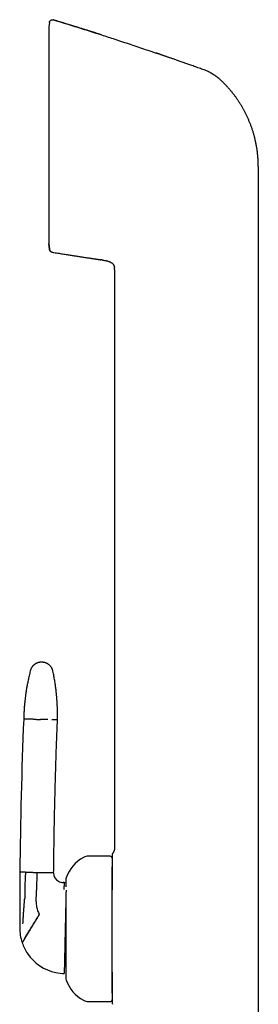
# Model space of a CAD drawing. Header units: millimetres. Extents: x 8 to 856, y 12 to 776.
# Tile 8 of 30: x 203 to 240, y 625 to 776. Entities that reach past the tile are written whole.
import ezdxf

# ---------------------------------------------------------------- set-up
doc = ezdxf.new("R2010")
doc.units = ezdxf.units.MM

msp = doc.modelspace()

# ---------------------------------------------------------------- linework, layer by layer
at = {"color": 7, "linetype": 'Continuous', "lineweight": 30}
for p, q in [((207.47, 776.01), (207.4, 775.38)), ((207.4, 775.38), (207.4, 741.94)), ((207.47, 776.02), (207.47, 776.01)), ((208.11, 776.44), (208.11, 776.44)), ((231.56, 768.63), (231.56, 768.63)), ((239.63, 753.84), (239.63, 741.18)), ((207.4, 741.94), (207.48, 741.18)), ((207.48, 741.18), (207.4, 741.93)), ((207.48, 741.18), (207.49, 741.07)), ((239.63, 741.18), (239.63, 621.78)), ((215.59, 739.45), (215.4, 739.47)), ((215.59, 739.45), (215.63, 739.44)), ((215.59, 739.45), (215.63, 739.44)), ((217.51, 737.99), (217.51, 648.88)), ((216.81, 647.58), (213.51, 647.58)), ((203.79, 645.12), (202.93, 645.14)), ((205.53, 645.08), (205.47, 642.34)), ((208.13, 645.03), (207.28, 645.04)), ((209.75, 643.51), (209.6, 643.51)), ((210.01, 643.5), (209.75, 643.51)), ((205.44, 640.6), (205.47, 642.1)), ((205.47, 642.1), (205.47, 642.34)), ((202.91, 640.94), (202.91, 640.51)), ((213.51, 625.18), (216.81, 625.18))]:
    msp.add_line(p, q, dxfattribs=at)
for centre, radius, start, end in [((988.47, 637.43), 785.58, 177.71765, 179.43772), ((215.29, 642.52), 5.5, 117.9351, 161.601), ((213.51, 645.88), 1.7, 90, 117.9351), ((216.81, 647.28), 0.3, 360, 90), ((932.03, 638.46), 729.12, 179.47553, 179.80541), ((209.63, 645.01), 1.5, 179.4807, 239.7046), ((209.63, 645.01), 1.5, 239.7046, 268.7598), ((211.21, 643.88), 1.2, 161.601, 180), ((932.03, 638.46), 729.12, 179.83925, 180.04218), ((209.44, 640.52), 4, 178.7598, 190.7717), ((209.44, 640.52), 4, 190.7717, 208.0374), ((932.03, 638.46), 729.12, 180.04218, 180.15155), ((209.91, 636.5), 7, 179.7421, 198.1563), ((209.91, 636.5), 7, 198.1563, 198.7998), ((209.91, 636.5), 7, 198.7998, 213.8642), ((209.91, 636.5), 7, 213.8642, 258.0848), ((209.91, 636.5), 7, 258.0848, 268.7598), ((211.21, 628.88), 1.2, 180, 198.399), ((215.29, 630.24), 5.5, 198.399, 242.0649), ((213.51, 626.88), 1.7, 242.0649, 270), ((216.81, 625.48), 0.3, 270, 360)]:
    msp.add_arc(centre, radius, start, end, dxfattribs=at)
for points, knots in [([(207.47, 776.02), (207.47, 776.03), (207.47, 776.07), (207.49, 776.12), (207.51, 776.17), (207.53, 776.21), (207.56, 776.26), (207.6, 776.31), (207.64, 776.35), (207.69, 776.38), (207.74, 776.41), (207.79, 776.43), (207.85, 776.45), (207.9, 776.46), (207.96, 776.47), (208.01, 776.46), (208.06, 776.46), (208.09, 776.45), (208.11, 776.44)], [0, 0, 0, 0, 0.05595, 0.11427, 0.174787, 0.237264, 0.301403, 0.366849, 0.433195, 0.5, 0.566805, 0.633151, 0.698597, 0.762736, 0.825213, 0.88573, 0.94405, 1, 1, 1, 1]), ([(215.48, 774.13), (215.47, 774.13), (215.46, 774.13), (215.43, 774.14), (215.39, 774.15), (215.36, 774.16), (215.32, 774.17), (215.29, 774.18), (215.25, 774.19), (215.22, 774.2), (215.19, 774.21), (215.15, 774.23), (215.11, 774.24), (215.05, 774.26), (214.99, 774.28), (214.9, 774.31), (214.79, 774.34), (214.68, 774.38), (214.54, 774.42), (214.4, 774.47), (214.24, 774.52), (214.07, 774.57), (213.88, 774.63), (213.69, 774.69), (213.49, 774.76), (213.27, 774.83), (213.05, 774.9), (212.82, 774.97), (212.57, 775.05), (212.31, 775.13), (212.05, 775.21), (211.78, 775.3), (211.51, 775.38), (211.22, 775.47), (210.91, 775.57), (210.57, 775.68), (210.21, 775.79), (209.84, 775.9), (209.45, 776.02), (209.05, 776.15), (208.64, 776.27), (208.32, 776.37), (208.15, 776.43), (208.11, 776.44)], [0, 0, 0, 0, 0.011013, 0.021122, 0.030374, 0.038832, 0.046575, 0.053708, 0.058739, 0.063569, 0.068274, 0.072938, 0.079233, 0.086049, 0.093862, 0.105944, 0.119839, 0.135549, 0.153072, 0.17241, 0.193167, 0.215675, 0.239932, 0.265938, 0.292274, 0.320191, 0.349687, 0.380764, 0.413421, 0.447659, 0.481388, 0.516522, 0.553061, 0.591005, 0.630355, 0.675931, 0.723258, 0.772335, 0.823162, 0.875741, 0.93007, 0.98615, 1, 1, 1, 1]), ([(208.11, 776.44), (208.9, 776.2), (210.47, 775.72), (212.83, 774.97), (214.5, 774.44), (215.38, 774.16), (215.48, 774.13)], [0, 0, 0, 0, 0.319972, 0.639945, 0.959917, 1, 1, 1, 1]), ([(208.11, 776.44), (208.11, 776.44), (208.11, 776.44), (208.11, 776.44), (208.11, 776.44), (208.11, 776.44)], [0, 0, 0, 0, 0.298995, 0.668604, 1, 1, 1, 1]), ([(215.48, 774.12), (216.17, 773.9), (217.64, 773.43), (219.89, 772.68), (222.01, 771.97), (223.34, 771.52), (223.9, 771.32)], [0, 0, 0, 0, 0.243427, 0.522096, 0.800765, 1, 1, 1, 1]), ([(231.56, 768.63), (231.48, 768.66), (231.26, 768.74), (230.91, 768.86), (230.52, 769), (230.14, 769.14), (229.78, 769.27), (229.43, 769.39), (229.1, 769.51), (228.79, 769.62), (228.49, 769.73), (228.2, 769.83), (227.91, 769.93), (227.62, 770.03), (227.33, 770.13), (227.05, 770.23), (226.79, 770.32), (226.54, 770.41), (226.31, 770.49), (226.08, 770.57), (225.87, 770.64), (225.67, 770.71), (225.48, 770.78), (225.31, 770.84), (225.15, 770.89), (225, 770.94), (224.87, 770.99), (224.75, 771.03), (224.65, 771.06), (224.56, 771.09), (224.49, 771.12), (224.44, 771.14), (224.38, 771.16), (224.33, 771.17), (224.28, 771.19), (224.23, 771.21), (224.18, 771.23), (224.12, 771.25), (224.07, 771.27), (224.01, 771.29), (223.96, 771.31), (223.92, 771.32), (223.9, 771.32)], [0, 0, 0, 0, 0.03397, 0.085304, 0.135135, 0.183463, 0.230288, 0.27561, 0.316966, 0.356985, 0.395668, 0.433014, 0.469024, 0.507635, 0.544582, 0.579863, 0.613479, 0.64543, 0.675716, 0.704337, 0.731292, 0.757026, 0.781034, 0.803315, 0.823869, 0.842697, 0.859507, 0.874652, 0.888132, 0.899945, 0.907786, 0.914672, 0.921188, 0.927907, 0.934945, 0.942406, 0.950377, 0.95893, 0.968125, 0.97801, 0.988624, 1, 1, 1, 1]), ([(232.01, 768.44), (231.93, 768.48), (231.79, 768.55), (231.64, 768.6), (231.56, 768.63)], [0, 0, 0, 0, 0.50044, 1, 1, 1, 1]), ([(231.56, 768.63), (231.56, 768.63), (231.56, 768.63), (231.56, 768.63), (231.56, 768.63)], [0, 0, 0, 0, 0.4555291, 1, 1, 1, 1]), ([(232.01, 768.44), (232.05, 768.42), (232.15, 768.37), (232.28, 768.29), (232.41, 768.22), (232.53, 768.15), (232.62, 768.1), (232.67, 768.07), (232.7, 768.05), (232.73, 768.03), (232.76, 768.01), (232.79, 767.99), (232.82, 767.97), (232.85, 767.96), (232.88, 767.93), (232.92, 767.91), (232.97, 767.87), (233.04, 767.83), (233.11, 767.77), (233.2, 767.71), (233.28, 767.65), (233.34, 767.59), (233.39, 767.56), (233.43, 767.52), (233.47, 767.49), (233.5, 767.46), (233.59, 767.39), (233.72, 767.27), (233.84, 767.16), (233.9, 767.1)], [0, 0, 0, 0, 0.070539, 0.137165, 0.199782, 0.258232, 0.312471, 0.328654, 0.344426, 0.359787, 0.37474, 0.389284, 0.403422, 0.416223, 0.433674, 0.454724, 0.479374, 0.514173, 0.554313, 0.59982, 0.650727, 0.67956, 0.709893, 0.730674, 0.750266, 0.769874, 0.789498, 0.894789, 1, 1, 1, 1]), ([(238.41, 760.38), (238.36, 760.52), (238.24, 760.8), (238.06, 761.22), (237.87, 761.64), (237.67, 762.05), (237.46, 762.45), (237.24, 762.85), (237.02, 763.24), (236.78, 763.62), (236.53, 764), (236.28, 764.37), (236.01, 764.74), (235.73, 765.1), (235.44, 765.46), (235.15, 765.8), (234.85, 766.14), (234.54, 766.47), (234.23, 766.79), (234.01, 767), (233.9, 767.1)], [0, 0, 0, 0, 0.056001, 0.112001, 0.168001, 0.224, 0.28, 0.335, 0.39, 0.445001, 0.500001, 0.556002, 0.612002, 0.668002, 0.724001, 0.78, 0.834999, 0.889999, 0.945, 1, 1, 1, 1]), ([(239.63, 753.84), (239.62, 754.02), (239.62, 754.38), (239.6, 754.91), (239.56, 755.44), (239.5, 755.98), (239.43, 756.51), (239.35, 757.03), (239.25, 757.55), (239.14, 758.04), (239.02, 758.51), (238.89, 758.99), (238.74, 759.45), (238.58, 759.92), (238.47, 760.23), (238.41, 760.38)], [0, 0, 0, 0, 0.08, 0.16, 0.24, 0.32, 0.4, 0.479999, 0.559998, 0.633331, 0.706665, 0.779999, 0.853333, 0.926666, 1, 1, 1, 1]), ([(207.49, 741.09), (207.49, 741.07), (207.5, 741.03), (207.51, 740.98), (207.54, 740.91), (207.58, 740.84), (207.63, 740.78), (207.7, 740.73), (207.77, 740.69), (207.84, 740.66), (207.88, 740.65), (207.91, 740.64)], [0, 0, 0, 0, 0.087879, 0.176952, 0.266589, 0.400546, 0.532069, 0.659166, 0.78022, 0.894066, 1, 1, 1, 1]), ([(207.49, 741.09), (207.49, 741.09), (207.49, 741.08), (207.49, 741.08), (207.49, 741.08)], [0, 0, 0, 0, 0.12841, 1, 1, 1, 1]), ([(207.49, 741.08), (207.49, 741.08), (207.49, 741.08), (207.49, 741.09), (207.49, 741.09)], [0, 0, 0, 0, 0.871594, 1, 1, 1, 1]), ([(207.91, 740.64), (207.88, 740.64), (207.83, 740.65), (207.76, 740.68), (207.69, 740.73), (207.62, 740.78), (207.57, 740.85), (207.53, 740.92), (207.5, 741), (207.49, 741.05), (207.49, 741.08)], [0, 0, 0, 0, 0.119158, 0.243186, 0.370688, 0.5, 0.629312, 0.756814, 0.880842, 1, 1, 1, 1]), ([(207.91, 740.64), (208, 740.62), (208.22, 740.59), (208.57, 740.53), (208.95, 740.47), (209.33, 740.41), (209.69, 740.35), (210.04, 740.3), (210.36, 740.24), (210.67, 740.2), (210.97, 740.15), (211.26, 740.1), (211.55, 740.06), (211.84, 740.01), (212.13, 739.97), (212.4, 739.93), (212.67, 739.89), (212.91, 739.85), (213.15, 739.81), (213.37, 739.78), (213.58, 739.75), (213.78, 739.72), (213.97, 739.69), (214.14, 739.66), (214.3, 739.64), (214.45, 739.62), (214.58, 739.6), (214.7, 739.58), (214.81, 739.56), (214.9, 739.55), (214.97, 739.54), (215.02, 739.53), (215.07, 739.53), (215.11, 739.52), (215.14, 739.52), (215.17, 739.51), (215.21, 739.5), (215.24, 739.5), (215.28, 739.49), (215.31, 739.49), (215.35, 739.48), (215.38, 739.48), (215.39, 739.47), (215.4, 739.47)], [0, 0, 0, 0, 0.0349061, 0.0867402, 0.1370633, 0.1858754, 0.2331764, 0.2789664, 0.3207558, 0.3612018, 0.4003044, 0.4380637, 0.4744795, 0.5135357, 0.5509185, 0.5866278, 0.6206636, 0.6530259, 0.6837147, 0.7127299, 0.7400715, 0.7661907, 0.7905749, 0.813224, 0.834138, 0.853317, 0.8704646, 0.8859385, 0.8997387, 0.9118652, 0.9199376, 0.9270495, 0.9333588, 0.9379313, 0.9424685, 0.947046, 0.9517374, 0.9582851, 0.9652991, 0.9728959, 0.9811669, 0.9901834, 1, 1, 1, 1]), ([(207.91, 740.64), (207.91, 740.64), (207.91, 740.64), (207.91, 740.64), (207.91, 740.64)], [0, 0, 0, 0, 0.7358344, 1, 1, 1, 1]), ([(215.63, 739.44), (215.67, 739.43), (215.78, 739.42), (215.95, 739.39), (216.14, 739.35), (216.31, 739.31), (216.47, 739.27), (216.61, 739.22), (216.75, 739.17), (216.87, 739.11), (216.98, 739.05), (217.08, 738.99), (217.17, 738.92), (217.25, 738.84), (217.32, 738.75), (217.38, 738.66), (217.43, 738.55), (217.47, 738.45), (217.49, 738.35), (217.49, 738.28), (217.5, 738.26)], [0, 0, 0, 0, 0.055915, 0.135077, 0.214225, 0.293473, 0.355849, 0.418273, 0.480714, 0.543093, 0.590319, 0.63746, 0.684611, 0.731946, 0.779305, 0.826529, 0.873704, 0.920942, 0.968152, 1, 1, 1, 1]), ([(216.47, 739.27), (216.51, 739.25), (216.61, 739.22), (216.75, 739.17), (216.87, 739.11), (216.98, 739.05), (217.08, 738.99), (217.14, 738.94), (217.16, 738.91)], [0, 0, 0, 0, 0.189876, 0.379802, 0.569543, 0.713189, 0.85658, 1, 1, 1, 1]), ([(217.51, 737.99), (217.51, 738.03), (217.5, 738.11), (217.5, 738.2), (217.5, 738.25), (217.5, 738.26)], [0, 0, 0, 0, 0.426479, 0.852689, 1, 1, 1, 1]), ([(206.31, 677.48), (206.26, 677.48), (206.16, 677.48), (206.02, 677.46), (205.88, 677.44), (205.76, 677.41), (205.66, 677.38), (205.57, 677.34), (205.5, 677.31), (205.44, 677.28), (205.38, 677.25), (205.33, 677.22), (205.28, 677.18), (205.21, 677.14), (205.14, 677.09), (205.06, 677.02), (204.97, 676.94), (204.89, 676.85), (204.82, 676.75), (204.75, 676.65), (204.68, 676.54), (204.62, 676.42), (204.57, 676.29), (204.55, 676.2), (204.53, 676.15)], [0, 0, 0, 0, 0.063141, 0.123131, 0.179493, 0.231827, 0.279811, 0.316296, 0.349479, 0.37928, 0.405641, 0.428603, 0.452625, 0.486239, 0.525044, 0.568966, 0.617881, 0.671599, 0.719848, 0.771053, 0.824974, 0.881326, 0.939787, 1, 1, 1, 1]), ([(208.02, 676.08), (208.01, 676.12), (207.99, 676.22), (207.94, 676.35), (207.89, 676.48), (207.83, 676.58), (207.77, 676.68), (207.72, 676.75), (207.67, 676.81), (207.63, 676.87), (207.59, 676.91), (207.55, 676.96), (207.5, 677), (207.44, 677.05), (207.37, 677.11), (207.28, 677.17), (207.18, 677.23), (207.08, 677.29), (206.96, 677.34), (206.85, 677.39), (206.72, 677.42), (206.59, 677.45), (206.45, 677.47), (206.36, 677.48), (206.31, 677.48)], [0, 0, 0, 0, 0.062538, 0.121969, 0.177821, 0.22969, 0.277244, 0.313384, 0.34622, 0.37566, 0.401632, 0.424309, 0.448567, 0.482412, 0.521414, 0.56553, 0.614665, 0.668663, 0.71721, 0.768787, 0.823159, 0.880046, 0.939117, 1, 1, 1, 1]), ([(204.53, 676.15), (204.5, 676.02), (204.44, 675.77), (204.35, 675.4), (204.27, 675.04), (204.2, 674.69), (204.13, 674.36), (204.07, 674.04), (204.02, 673.75), (203.97, 673.47), (203.92, 673.2), (203.88, 672.95), (203.85, 672.71), (203.82, 672.48), (203.79, 672.26), (203.76, 672.05), (203.74, 671.86), (203.72, 671.68), (203.7, 671.51), (203.68, 671.36), (203.67, 671.21), (203.66, 671.09), (203.65, 670.97), (203.64, 670.87), (203.63, 670.78), (203.62, 670.68), (203.61, 670.58), (203.61, 670.48), (203.59, 670.32), (203.58, 670.09), (203.56, 669.83), (203.55, 669.6), (203.54, 669.4), (203.54, 669.25), (203.53, 669.14), (203.53, 669.06), (203.53, 668.98), (203.52, 668.92), (203.52, 668.86), (203.52, 668.79), (203.52, 668.74), (203.52, 668.71)], [0, 0, 0, 0, 0.05265, 0.103459, 0.152422, 0.199534, 0.244792, 0.288191, 0.327405, 0.364962, 0.400861, 0.435101, 0.467679, 0.498595, 0.52785, 0.555441, 0.58137, 0.605635, 0.627849, 0.648458, 0.667464, 0.684867, 0.699546, 0.712852, 0.725375, 0.738122, 0.751111, 0.764342, 0.777813, 0.816104, 0.856216, 0.883285, 0.908954, 0.933164, 0.943356, 0.953966, 0.96561, 0.972956, 0.980662, 0.989475, 1, 1, 1, 1]), ([(208.71, 668.6), (208.72, 668.62), (208.72, 668.64), (208.72, 668.68), (208.72, 668.7), (208.72, 668.72), (208.72, 668.74), (208.72, 668.76), (208.72, 668.8), (208.72, 668.85), (208.72, 668.9), (208.72, 669), (208.72, 669.12), (208.72, 669.26), (208.72, 669.38), (208.72, 669.5), (208.72, 669.6), (208.72, 669.7), (208.72, 669.78), (208.72, 669.84), (208.72, 669.91), (208.72, 669.97), (208.71, 670.03), (208.71, 670.09), (208.71, 670.17), (208.71, 670.27), (208.71, 670.39), (208.7, 670.53), (208.69, 670.68), (208.69, 670.84), (208.68, 671.01), (208.67, 671.2), (208.66, 671.4), (208.64, 671.61), (208.63, 671.84), (208.61, 672.07), (208.59, 672.31), (208.56, 672.56), (208.54, 672.83), (208.51, 673.1), (208.47, 673.39), (208.43, 673.69), (208.39, 674), (208.34, 674.32), (208.29, 674.65), (208.23, 675), (208.17, 675.35), (208.1, 675.71), (208.05, 675.95), (208.02, 676.08)], [0, 0, 0, 0, 0.0057394, 0.0101912, 0.0133551, 0.0153142, 0.0171287, 0.0212094, 0.0259748, 0.032541, 0.0400779, 0.0481942, 0.068965, 0.0882452, 0.1041991, 0.1191344, 0.1333278, 0.1467827, 0.1561039, 0.1650343, 0.1735736, 0.1817218, 0.1894788, 0.1974867, 0.2065662, 0.2208056, 0.2370777, 0.2553831, 0.2757224, 0.2969363, 0.319988, 0.3448778, 0.3716062, 0.4001732, 0.430579, 0.4609312, 0.4929176, 0.5265377, 0.5617905, 0.5986753, 0.6371905, 0.6773347, 0.7191058, 0.7625013, 0.8075185, 0.8533071, 0.9006531, 0.9495523, 1, 1, 1, 1]), ([(204.37, 668.7), (204.32, 668.7), (204.22, 668.7), (204.08, 668.7), (203.96, 668.7), (203.85, 668.71), (203.76, 668.71), (203.68, 668.71), (203.62, 668.71), (203.58, 668.71), (203.54, 668.71), (203.52, 668.71), (203.52, 668.71), (203.52, 668.71)], [0, 0, 0, 0, 0.093349, 0.18674, 0.280158, 0.373587, 0.46701, 0.560413, 0.648446, 0.736434, 0.824365, 0.912224, 1, 1, 1, 1]), ([(205, 668.68), (204.96, 668.68), (204.88, 668.69), (204.77, 668.69), (204.68, 668.69), (204.59, 668.69), (204.52, 668.69), (204.46, 668.69), (204.41, 668.7), (204.38, 668.7), (204.37, 668.7)], [0, 0, 0, 0, 0.131904, 0.262655, 0.391776, 0.518841, 0.643479, 0.765379, 0.884286, 1, 1, 1, 1]), ([(205, 668.68), (205.04, 668.68), (205.13, 668.68), (205.26, 668.68), (205.4, 668.67), (205.54, 668.67), (205.69, 668.67), (205.83, 668.66), (205.97, 668.66), (206.07, 668.66), (206.12, 668.66)], [0, 0, 0, 0, 0.128371, 0.256828, 0.38483, 0.511835, 0.637322, 0.7608, 0.881824, 1, 1, 1, 1]), ([(207.23, 668.63), (207.19, 668.63), (207.11, 668.64), (206.97, 668.64), (206.84, 668.64), (206.69, 668.65), (206.55, 668.65), (206.4, 668.65), (206.26, 668.66), (206.16, 668.66), (206.12, 668.66)], [0, 0, 0, 0, 0.128371, 0.256828, 0.38483, 0.511835, 0.637322, 0.7608, 0.881824, 1, 1, 1, 1]), ([(208.71, 668.6), (208.71, 668.6), (208.71, 668.6), (208.69, 668.6), (208.65, 668.6), (208.6, 668.6), (208.53, 668.61), (208.45, 668.61), (208.36, 668.61), (208.25, 668.61), (208.14, 668.61), (208.01, 668.62), (207.91, 668.62), (207.86, 668.62)], [0, 0, 0, 0, 0.093098, 0.18629, 0.279559, 0.372891, 0.466269, 0.55968, 0.647768, 0.735857, 0.823934, 0.911986, 1, 1, 1, 1]), ([(208.13, 645.03), (208.15, 646.13), (208.17, 648.33), (208.22, 651.63), (208.29, 654.93), (208.37, 658.28), (208.47, 661.69), (208.58, 665.15), (208.67, 667.45), (208.71, 668.6)], [0, 0, 0, 0, 0.1399964, 0.2799966, 0.419999, 0.5600023, 0.7066714, 0.8533379, 1, 1, 1, 1]), ([(217.21, 648), (217.19, 647.97), (217.16, 647.93), (217.13, 647.85), (217.11, 647.78), (217.11, 647.72), (217.11, 647.69)], [0, 0, 0, 0, 0.248339, 0.499998, 0.751658, 1, 1, 1, 1]), ([(217.51, 648.88), (217.51, 648.85), (217.51, 648.79), (217.5, 648.7), (217.49, 648.61), (217.46, 648.51), (217.43, 648.41), (217.39, 648.3), (217.34, 648.2), (217.28, 648.09), (217.23, 648.03), (217.21, 648)], [0, 0, 0, 0, 0.088611, 0.181326, 0.280821, 0.388384, 0.503959, 0.624051, 0.748566, 0.874844, 1, 1, 1, 1]), ([(217.11, 647.69), (217.11, 647.69), (217.11, 647.69), (217.11, 647.67), (217.11, 647.64), (217.11, 647.6), (217.11, 647.56), (217.11, 647.53), (217.11, 647.5), (217.11, 647.46), (217.11, 647.42), (217.11, 647.38), (217.11, 647.34), (217.11, 647.3), (217.11, 647.25), (217.11, 647.19), (217.11, 647.15), (217.11, 647.12), (217.11, 647.11), (217.11, 647.1), (217.11, 647.08), (217.11, 647.07), (217.11, 647.06), (217.11, 647.05), (217.11, 647.04), (217.11, 647.03), (217.11, 647.02), (217.11, 647), (217.11, 646.98), (217.11, 646.96), (217.11, 646.93), (217.11, 646.9), (217.11, 646.87), (217.11, 646.85), (217.11, 646.84), (217.11, 646.81), (217.11, 646.78), (217.11, 646.74), (217.11, 646.72), (217.11, 646.71)], [0, 0, 0, 0, 0.06134, 0.123894, 0.187796, 0.253045, 0.31143, 0.345363, 0.380147, 0.415793, 0.45231, 0.489708, 0.521383, 0.55203, 0.594929, 0.641068, 0.69045, 0.698911, 0.707459, 0.716096, 0.724822, 0.733636, 0.742538, 0.750571, 0.7534, 0.761358, 0.772067, 0.785527, 0.800942, 0.818863, 0.83929, 0.862224, 0.880032, 0.894165, 0.907794, 0.920919, 0.950138, 0.976499, 1, 1, 1, 1]), ([(217.11, 646.71), (217.11, 646.67), (217.11, 646.58), (217.11, 646.43), (217.11, 646.27), (217.11, 646.1), (217.11, 645.92), (217.11, 645.73), (217.11, 645.53), (217.11, 645.32), (217.11, 645.1), (217.11, 644.86), (217.11, 644.62), (217.11, 644.37), (217.11, 644.1), (217.11, 643.83), (217.11, 643.55), (217.11, 643.27), (217.11, 642.98), (217.11, 642.69), (217.11, 642.49), (217.11, 642.39)], [0, 0, 0, 0, 0.053543, 0.107021, 0.160501, 0.21405, 0.267483, 0.31971, 0.37189, 0.424085, 0.476355, 0.529532, 0.582603, 0.635632, 0.688684, 0.741947, 0.79428, 0.846523, 0.898737, 0.950984, 1, 1, 1, 1]), ([(203.79, 645.12), (203.78, 644.89), (203.75, 644.42), (203.72, 643.72), (203.7, 642.98), (203.69, 642.19), (203.69, 641.64), (203.69, 641.37)], [0, 0, 0, 0, 0.185634, 0.372281, 0.559969, 0.780783, 1, 1, 1, 1]), ([(203.79, 645.12), (203.8, 645.12), (203.82, 645.12), (203.87, 645.12), (203.93, 645.12), (204.01, 645.12), (204.09, 645.11), (204.19, 645.11), (204.3, 645.11), (204.38, 645.11), (204.42, 645.11)], [0, 0, 0, 0, 0.115714, 0.234621, 0.356521, 0.481159, 0.608224, 0.737345, 0.868096, 1, 1, 1, 1]), ([(204.42, 645.11), (204.46, 645.11), (204.54, 645.1), (204.68, 645.1), (204.82, 645.1), (204.96, 645.1), (205.1, 645.09), (205.25, 645.09), (205.39, 645.09), (205.49, 645.08), (205.53, 645.08)], [0, 0, 0, 0, 0.128371, 0.256828, 0.38483, 0.511835, 0.637322, 0.7608, 0.881824, 1, 1, 1, 1]), ([(205.53, 645.08), (205.58, 645.08), (205.68, 645.08), (205.82, 645.08), (205.97, 645.07), (206.11, 645.07), (206.25, 645.07), (206.39, 645.06), (206.53, 645.06), (206.61, 645.06), (206.65, 645.06)], [0, 0, 0, 0, 0.118176, 0.2392, 0.362678, 0.488165, 0.61517, 0.743172, 0.871629, 1, 1, 1, 1]), ([(206.65, 645.06), (206.69, 645.06), (206.77, 645.06), (206.88, 645.05), (206.97, 645.05), (207.06, 645.05), (207.13, 645.05), (207.19, 645.05), (207.24, 645.05), (207.27, 645.05), (207.28, 645.04)], [0, 0, 0, 0, 0.131904, 0.262655, 0.391776, 0.518841, 0.643479, 0.765379, 0.884286, 1, 1, 1, 1]), ([(217.11, 631.11), (217.11, 631.2), (217.11, 631.38), (217.11, 631.66), (217.11, 631.94), (217.11, 632.21), (217.11, 632.46), (217.11, 632.69), (217.11, 632.93), (217.11, 633.16), (217.11, 633.39), (217.11, 633.62), (217.11, 633.84), (217.11, 634.07), (217.11, 634.3), (217.11, 634.53), (217.11, 634.76), (217.11, 635.01), (217.11, 635.3), (217.11, 635.61), (217.11, 635.93), (217.11, 636.24), (217.11, 636.56), (217.11, 636.87), (217.11, 637.21), (217.11, 637.56), (217.11, 637.93), (217.11, 638.3), (217.11, 638.67), (217.11, 639.03), (217.11, 639.38), (217.11, 639.7), (217.11, 640.01), (217.11, 640.31), (217.11, 640.61), (217.11, 640.9), (217.11, 641.19), (217.11, 641.51), (217.11, 641.84), (217.11, 642.19), (217.11, 642.47), (217.11, 642.69), (217.11, 642.85), (217.11, 643), (217.11, 643.16), (217.11, 643.34), (217.11, 643.56), (217.11, 643.81), (217.11, 644.05), (217.11, 644.26), (217.11, 644.46), (217.11, 644.63), (217.11, 644.79), (217.11, 644.97), (217.11, 645.16), (217.11, 645.37), (217.11, 645.56), (217.11, 645.75), (217.11, 645.87), (217.11, 645.94), (217.11, 645.94)], [0, 0, 0, 0, 0.018235, 0.036439, 0.054626, 0.072812, 0.08711, 0.101424, 0.115761, 0.130931, 0.144475, 0.158006, 0.171528, 0.18505, 0.198576, 0.212113, 0.225668, 0.239246, 0.257597, 0.275913, 0.294209, 0.312499, 0.330799, 0.349125, 0.367492, 0.389355, 0.411171, 0.432964, 0.45476, 0.476586, 0.498467, 0.517211, 0.535917, 0.554601, 0.573279, 0.591968, 0.610685, 0.629444, 0.653415, 0.677333, 0.701232, 0.712502, 0.72378, 0.735068, 0.74637, 0.757689, 0.77702, 0.796315, 0.815591, 0.834867, 0.850024, 0.8652, 0.880405, 0.894756, 0.91519, 0.935604, 0.956018, 0.976454, 0.996932, 1, 1, 1, 1]), ([(209.75, 643.51), (209.75, 643.51), (209.75, 643.51), (209.75, 643.49), (209.75, 643.46), (209.75, 643.42), (209.74, 643.36), (209.74, 643.3), (209.74, 643.22), (209.73, 643.13), (209.73, 643.03), (209.72, 642.9), (209.71, 642.76), (209.7, 642.61), (209.69, 642.49), (209.69, 642.43)], [0, 0, 0, 0, 0.06624, 0.133253, 0.201035, 0.26958, 0.33888, 0.408795, 0.479198, 0.550003, 0.639442, 0.729253, 0.819402, 0.909712, 1, 1, 1, 1]), ([(210.01, 643.88), (210.01, 643.88), (210.01, 643.88), (210.01, 643.88), (210.01, 643.86), (210.01, 643.85), (210.01, 643.82), (210.01, 643.79), (210.01, 643.75), (210.01, 643.7), (210.01, 643.65), (210.01, 643.58), (210.01, 643.52), (210.01, 643.43), (210.01, 643.34), (210.01, 643.22), (210.01, 643.09), (210.01, 642.96), (210.01, 642.88), (210.01, 642.85)], [0, 0, 0, 0, 0.024128, 0.078418, 0.132741, 0.187144, 0.241671, 0.300208, 0.358639, 0.417019, 0.475406, 0.533856, 0.592426, 0.648508, 0.724302, 0.800033, 0.875823, 0.951795, 1, 1, 1, 1]), ([(210.03, 642.36), (210.03, 642.35), (210.03, 642.29), (210.03, 642.17), (210.03, 642), (210.02, 641.83), (210.02, 641.65), (210.01, 641.46), (210.01, 641.26), (210.01, 641.06), (210, 640.85), (210, 640.67), (209.99, 640.5), (209.99, 640.36), (209.99, 640.22), (209.98, 640.08), (209.98, 639.9), (209.98, 639.7), (209.97, 639.47), (209.97, 639.23), (209.96, 639.03), (209.96, 638.86), (209.95, 638.73), (209.95, 638.61), (209.95, 638.48), (209.95, 638.34), (209.94, 638.16), (209.94, 637.93), (209.93, 637.65), (209.93, 637.37), (209.92, 637.08), (209.91, 636.79), (209.91, 636.6), (209.91, 636.5)], [0, 0, 0, 0, 0.0108842, 0.054637, 0.0979854, 0.1409849, 0.1836928, 0.226167, 0.2673769, 0.3080443, 0.348229, 0.3879929, 0.4128016, 0.4374856, 0.4620612, 0.4865451, 0.5109544, 0.5480305, 0.5846643, 0.6209212, 0.6568687, 0.6755992, 0.694274, 0.7129031, 0.731497, 0.750066, 0.7686204, 0.8076604, 0.8463699, 0.8848527, 0.9232142, 0.9615611, 1, 1, 1, 1]), ([(203.49, 638.54), (203.5, 638.78), (203.54, 639.24), (203.58, 639.87), (203.62, 640.45), (203.65, 640.8), (203.66, 640.98)], [0, 0, 0, 0, 0.285391, 0.566308, 0.784253, 1, 1, 1, 1]), ([(203.69, 641.37), (203.69, 641.35), (203.69, 641.31), (203.68, 641.25), (203.68, 641.2), (203.67, 641.14), (203.67, 641.06), (203.66, 641), (203.66, 640.98)], [0, 0, 0, 0, 0.1369318, 0.2753763, 0.4192038, 0.5611439, 0.780661, 1, 1, 1, 1]), ([(210.01, 641.06), (210.01, 641.02), (210.01, 640.92), (210.01, 640.75), (210.01, 640.54), (210.01, 640.33), (210.01, 640.11), (210.01, 639.87), (210.01, 639.61), (210.01, 639.33), (210.01, 639.04), (210.01, 638.75), (210.01, 638.47), (210.01, 638.21), (210.01, 637.96), (210.01, 637.7), (210.01, 637.45), (210.01, 637.19), (210.01, 636.95), (210.01, 636.72), (210.01, 636.5), (210.01, 636.29), (210.01, 636.07), (210.01, 635.85), (210.01, 635.64), (210.01, 635.42), (210.01, 635.19), (210.01, 634.96), (210.01, 634.73), (210.01, 634.51), (210.01, 634.28), (210.01, 634.06), (210.01, 633.83), (210.01, 633.57), (210.01, 633.29), (210.01, 633.02), (210.01, 632.84), (210.01, 632.75)], [0, 0, 0, 0, 0.01631, 0.044846, 0.073356, 0.101872, 0.130428, 0.159055, 0.194092, 0.229049, 0.263986, 0.298963, 0.334039, 0.363244, 0.392387, 0.421502, 0.450624, 0.479787, 0.509026, 0.53354, 0.558008, 0.58245, 0.606886, 0.631338, 0.655825, 0.680368, 0.706716, 0.733016, 0.759293, 0.785574, 0.811882, 0.838245, 0.863494, 0.897617, 0.931705, 0.965814, 1, 1, 1, 1]), ([(203.4, 637.15), (203.41, 637.28), (203.42, 637.55), (203.44, 637.91), (203.47, 638.24), (203.48, 638.44), (203.49, 638.54)], [0, 0, 0, 0, 0.284664, 0.565774, 0.784047, 1, 1, 1, 1]), ([(205.91, 638.64), (205.88, 638.59), (205.82, 638.49), (205.72, 638.34), (205.63, 638.19), (205.54, 638.04), (205.45, 637.89), (205.36, 637.74), (205.27, 637.6), (205.17, 637.45), (205.08, 637.3), (204.99, 637.15), (204.9, 637), (204.81, 636.85), (204.72, 636.7), (204.63, 636.56), (204.54, 636.42), (204.46, 636.28), (204.37, 636.14), (204.29, 636.01), (204.21, 635.88), (204.13, 635.75), (204.06, 635.63), (203.99, 635.51), (203.92, 635.4), (203.85, 635.29), (203.78, 635.18), (203.72, 635.07), (203.66, 634.97), (203.62, 634.92), (203.6, 634.89)], [0, 0, 0, 0, 0.0253512, 0.051058, 0.0771786, 0.1037723, 0.1308976, 0.1581108, 0.1859426, 0.2144402, 0.2436465, 0.2742254, 0.305684, 0.3380706, 0.3714122, 0.4057264, 0.4410211, 0.477295, 0.5145374, 0.5527289, 0.5918415, 0.6318416, 0.6726885, 0.7143315, 0.7567134, 0.8041114, 0.852237, 0.9009942, 0.9502829, 1, 1, 1, 1]), ([(205.93, 638.6), (205.9, 638.55), (205.84, 638.45), (205.75, 638.3), (205.66, 638.16), (205.57, 638.01), (205.48, 637.86), (205.38, 637.71), (205.29, 637.56), (205.2, 637.41), (205.11, 637.26), (205.02, 637.11), (204.93, 636.96), (204.84, 636.81), (204.75, 636.66), (204.66, 636.51), (204.57, 636.37), (204.48, 636.23), (204.4, 636.09), (204.32, 635.95), (204.24, 635.82), (204.16, 635.69), (204.08, 635.57), (204.01, 635.45), (203.94, 635.33), (203.87, 635.22), (203.8, 635.1), (203.73, 635), (203.67, 634.9), (203.64, 634.83), (203.62, 634.8)], [0, 0, 0, 0, 0.024914, 0.05022, 0.075975, 0.102235, 0.129062, 0.156016, 0.183629, 0.211951, 0.241033, 0.271539, 0.302926, 0.335231, 0.368484, 0.402707, 0.437915, 0.474112, 0.511298, 0.54946, 0.588581, 0.628633, 0.66958, 0.711382, 0.753989, 0.80172, 0.850278, 0.899574, 0.949514, 1, 1, 1, 1]), ([(209.91, 636.5), (209.9, 636.42), (209.9, 636.26), (209.9, 636.02), (209.89, 635.78), (209.89, 635.58), (209.88, 635.42), (209.88, 635.29), (209.88, 635.17), (209.87, 635.04), (209.87, 634.92), (209.87, 634.75), (209.86, 634.55), (209.86, 634.3), (209.85, 634.05), (209.85, 633.84), (209.85, 633.66), (209.84, 633.52), (209.84, 633.37), (209.84, 633.23), (209.83, 633.05), (209.83, 632.84), (209.82, 632.61), (209.82, 632.39), (209.81, 632.17), (209.81, 631.96), (209.8, 631.75), (209.8, 631.55), (209.8, 631.36), (209.79, 631.18), (209.79, 631.01), (209.78, 630.84), (209.78, 630.69), (209.78, 630.54), (209.78, 630.45), (209.77, 630.4)], [0, 0, 0, 0, 0.029944, 0.059822, 0.089693, 0.119614, 0.135328, 0.151081, 0.16688, 0.182734, 0.198651, 0.214638, 0.247474, 0.280401, 0.313485, 0.346793, 0.367875, 0.389085, 0.410441, 0.431957, 0.453647, 0.490405, 0.527381, 0.564642, 0.602254, 0.640278, 0.678777, 0.717809, 0.757192, 0.796796, 0.836677, 0.876887, 0.917477, 0.958499, 1, 1, 1, 1]), ([(203.62, 634.8), (203.6, 634.77), (203.55, 634.7), (203.5, 634.61), (203.45, 634.53), (203.41, 634.46), (203.37, 634.4), (203.34, 634.35), (203.32, 634.31), (203.3, 634.28), (203.29, 634.26), (203.28, 634.25), (203.28, 634.25), (203.28, 634.25)], [0, 0, 0, 0, 0.093714, 0.188132, 0.282973, 0.377955, 0.472805, 0.567258, 0.655722, 0.743408, 0.830128, 0.915711, 1, 1, 1, 1]), ([(210.01, 632.75), (210.01, 632.69), (210.01, 632.56), (210.01, 632.37), (210.01, 632.19), (210.01, 632.01), (210.01, 631.83), (210.01, 631.66), (210.01, 631.49), (210.01, 631.32), (210.01, 631.17), (210.01, 631.02), (210.01, 630.87), (210.01, 630.73), (210.01, 630.58), (210.01, 630.43), (210.01, 630.28), (210.01, 630.14), (210.01, 630), (210.01, 629.87), (210.01, 629.74), (210.01, 629.61), (210.01, 629.48), (210.01, 629.37), (210.01, 629.26), (210.01, 629.18), (210.01, 629.11), (210.01, 629.05), (210.01, 629), (210.01, 628.96), (210.01, 628.92), (210.01, 628.9), (210.01, 628.89), (210.01, 628.88), (210.01, 628.88), (210.01, 628.88)], [0, 0, 0, 0, 0.027511, 0.054976, 0.082417, 0.109859, 0.137325, 0.164838, 0.193604, 0.220299, 0.246965, 0.273623, 0.300296, 0.327005, 0.353772, 0.38542, 0.417003, 0.448558, 0.48012, 0.511725, 0.543409, 0.582188, 0.620878, 0.659546, 0.698258, 0.73708, 0.769405, 0.80166, 0.833884, 0.866116, 0.898394, 0.930755, 0.957887, 0.984968, 1, 1, 1, 1]), ([(217.11, 626.46), (217.11, 626.46), (217.11, 626.5), (217.11, 626.6), (217.11, 626.76), (217.11, 626.94), (217.11, 627.16), (217.11, 627.34), (217.11, 627.49), (217.11, 627.61), (217.11, 627.72), (217.11, 627.84), (217.11, 627.99), (217.11, 628.18), (217.11, 628.4), (217.11, 628.63), (217.11, 628.85), (217.11, 629.06), (217.11, 629.25), (217.11, 629.45), (217.11, 629.67), (217.11, 629.92), (217.11, 630.21), (217.11, 630.5), (217.11, 630.8), (217.11, 631), (217.11, 631.11)], [0, 0, 0, 0, 0.000692, 0.046877, 0.093169, 0.152321, 0.211342, 0.270316, 0.298127, 0.325956, 0.353811, 0.3817, 0.409633, 0.457335, 0.504947, 0.552514, 0.60008, 0.637481, 0.674932, 0.712451, 0.747873, 0.798305, 0.848682, 0.899055, 0.949477, 1, 1, 1, 1]), ([(209.77, 630.4), (209.77, 630.36), (209.77, 630.28), (209.77, 630.16), (209.77, 630.06), (209.77, 629.98), (209.76, 629.92), (209.76, 629.88), (209.76, 629.85), (209.76, 629.81), (209.76, 629.78), (209.76, 629.75), (209.76, 629.7), (209.76, 629.65), (209.76, 629.6), (209.76, 629.56), (209.76, 629.53), (209.76, 629.51), (209.76, 629.51), (209.76, 629.51)], [0, 0, 0, 0, 0.070582, 0.141376, 0.212449, 0.28387, 0.316069, 0.348357, 0.380741, 0.413226, 0.445818, 0.478524, 0.511349, 0.592509, 0.673668, 0.754912, 0.836326, 0.917994, 1, 1, 1, 1]), ([(217.11, 629.72), (217.11, 629.64), (217.11, 629.46), (217.11, 629.19), (217.11, 628.91), (217.11, 628.64), (217.11, 628.38), (217.11, 628.13), (217.11, 627.9), (217.11, 627.66), (217.11, 627.44), (217.11, 627.23), (217.11, 627.02), (217.11, 626.83), (217.11, 626.65), (217.11, 626.48), (217.11, 626.33), (217.11, 626.18), (217.11, 626.09), (217.11, 626.05)], [0, 0, 0, 0, 0.048146, 0.108092, 0.168114, 0.228126, 0.286888, 0.345596, 0.404319, 0.463125, 0.523165, 0.583085, 0.642955, 0.70285, 0.763088, 0.822376, 0.881576, 0.940761, 1, 1, 1, 1]), ([(217.11, 626.05), (217.11, 626.04), (217.11, 626.02), (217.11, 625.99), (217.11, 625.96), (217.11, 625.93), (217.11, 625.89), (217.11, 625.86), (217.11, 625.82), (217.11, 625.79), (217.11, 625.76), (217.11, 625.74), (217.11, 625.73), (217.11, 625.73), (217.11, 625.72), (217.11, 625.72), (217.11, 625.72), (217.11, 625.71), (217.11, 625.69), (217.11, 625.66), (217.11, 625.61), (217.11, 625.56), (217.11, 625.51), (217.11, 625.46), (217.11, 625.41), (217.11, 625.37), (217.11, 625.32), (217.11, 625.26), (217.11, 625.21), (217.11, 625.16), (217.11, 625.12), (217.11, 625.09), (217.11, 625.07), (217.11, 625.07), (217.11, 625.07)], [0, 0, 0, 0, 0.019901, 0.042139, 0.066714, 0.093627, 0.116413, 0.143465, 0.169855, 0.192954, 0.214919, 0.232757, 0.236194, 0.239424, 0.242445, 0.245258, 0.247863, 0.25026, 0.254612, 0.290004, 0.323992, 0.367741, 0.408925, 0.44755, 0.483618, 0.522471, 0.565942, 0.628774, 0.688803, 0.746083, 0.809298, 0.874521, 0.938039, 1, 1, 1, 1]), ([(217.11, 625.07), (217.11, 625.04), (217.11, 624.99), (217.13, 624.91), (217.16, 624.83), (217.19, 624.79), (217.21, 624.77)], [0, 0, 0, 0, 0.248342, 0.500003, 0.751662, 1, 1, 1, 1])]:
    msp.add_open_spline(points, degree=3, knots=knots, dxfattribs=at)

doc.saveas('drawing.dxf')
